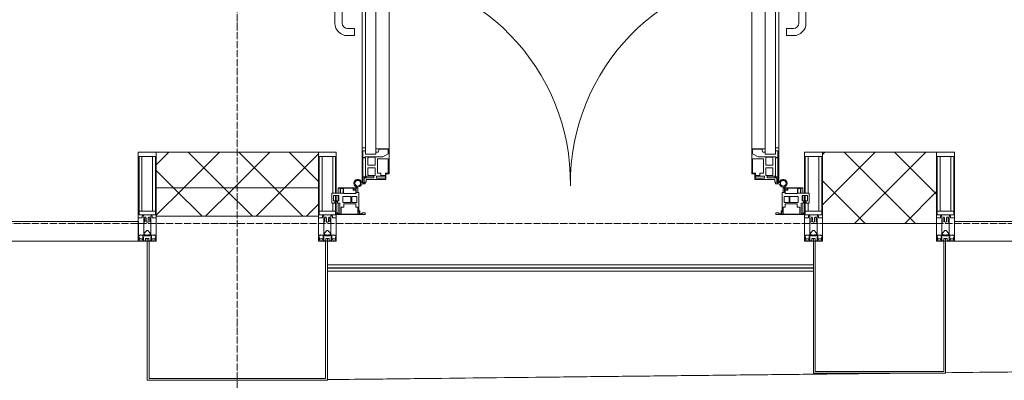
# Model space of a CAD drawing. Header units: millimetres. Extents: x 5617 to 132318, y 7718 to 193536.
# Tile 57 of 81: x 61851 to 64611, y 14960 to 15971. Entities that reach past the tile are written whole.
import ezdxf

# ---------------------------------------------------------------- set-up
doc = ezdxf.new("R2010")
doc.units = ezdxf.units.MM
doc.linetypes.add('ADSK_Линия сетки', pattern=[25, 20, -2.5, 0, -2.5])
doc.linetypes.add('Линия сетки', pattern=[25, 20, -2.5, 0, -2.5])
for name, color, linetype, lineweight in [('Двери', 7, 'Continuous', 18), ('Импосты витража', 7, 'Continuous', 18), ('Колонны', 7, 'Continuous', 18), ('Ограждение', 7, 'Continuous', 18), ('Оси', 7, 'Continuous', 9), ('Панели витража', 7, 'Continuous', 18), ('Поручни', 7, 'Continuous', 18), ('Стены разрез', 7, 'Continuous', 40), ('Стены штриховка', 7, 'Continuous', 40), ('Форма', 7, 'Continuous', 18), ('Элементы узлов', 7, 'Continuous', 18)]:
    doc.layers.add(name, color=color, linetype=linetype, lineweight=lineweight)
pattern_1 = [(45, (0, 0), (-70.71068, 70.71068), []), (135, (0, 0), (-70.71068, -70.71068), [])]

# ---------------------------------------------------------------- blocks, each defined once
blk = doc.blocks.new('System Panel - A_PAN_Glass-7508326-МКСС_К4_L13_45_000_')
at = {"layer": 'Панели витража', "color": 253, "lineweight": 5, "true_color": 0xaaaaaa}
for p, q in [((656.25, 55), (-656.25, 55)), ((-656.25, 55), (-656.25, 0)), ((656.25, 0), (656.25, 55)), ((-656.25, 0), (656.25, 0))]:
    blk.add_line(p, q, dxfattribs=at)
blk = doc.blocks.new('A_PAN_ALU_Door_Double - EXT_1_Double_EQ 6_3-7509114-МКСС_К4_L13_45_000_')
at = {"layer": 'Двери', "color": 253, "lineweight": 5, "true_color": 0xaaaaaa}
for p, q in [((-575.1, -160.7), (-585.4, -160.7)), ((-583.7, -164.2), (-583.7, -262.2)), ((-581.6, -179.2), (-581.6, -164.2)), ((-581.6, -164.2), (-578.6, -164.2)), ((-578.6, -164.2), (-578.6, -174.5)), ((-575.1, -165.6), (-575.1, -160.7)), ((575.1, -160.7), (585.4, -160.7)), ((575.1, -165.6), (575.1, -160.7)), ((581.6, -164.2), (578.6, -164.2)), ((578.6, -164.2), (578.6, -174.5)), ((581.6, -179.2), (581.6, -164.2)), ((583.7, -164.2), (583.7, -262.2)), ((-572.9, -179.2), (-581.6, -179.2)), ((-581.6, -233.4), (-581.6, -180.9)), ((-581.6, -180.9), (-574.6, -180.9)), ((-575.5, -177.5), (-551.3, -177.5)), ((-572.4, -165.6), (-575.1, -165.6)), ((-574.6, -180.9), (-574.6, -233.4)), ((-572.9, -182.2), (-572.9, -179.2)), ((-551.3, -182.2), (-572.9, -182.2)), ((-572.4, -173.3), (-572.4, -165.6)), ((-517.1, -173.3), (-572.4, -173.3)), ((-567.6, -186.7), (-566.1, -184)), ((-567.6, -205.7), (-567.6, -186.7)), ((-566.1, -184), (-547.7, -184)), ((-551.3, -177.5), (-551.3, -182.2)), ((-547.7, -184), (-547.7, -205.7)), ((-543.6, -182.2), (-543.6, -176.7)), ((-543.6, -176.7), (-518.6, -176.7)), ((-518.6, -182.2), (-543.6, -182.2)), ((-541.3, -230.6), (-541.3, -191)), ((-541.3, -191), (-531.2, -191)), ((-531.2, -191), (-531.2, -184.4)), ((-531.2, -184.4), (-518.8, -184.4)), ((-518.8, -184.4), (-518.8, -191)), ((-518.8, -191), (-510.6, -191)), ((-518.6, -176.7), (-518.6, -182.2)), ((-517.1, -189.3), (-517.1, -173.3)), ((-508.2, -189.3), (-517.1, -189.3)), ((-510.6, -191), (-510.6, -230.6)), ((-508.2, -259.2), (-508.2, -189.3)), ((508.2, -189.3), (517.1, -189.3)), ((508.2, -259.2), (508.2, -189.3)), ((510.6, -191), (510.6, -230.6)), ((518.8, -191), (510.6, -191)), ((517.1, -173.3), (572.4, -173.3)), ((517.1, -189.3), (517.1, -173.3)), ((518.6, -176.7), (518.6, -182.2)), ((543.6, -176.7), (518.6, -176.7)), ((518.6, -182.2), (543.6, -182.2)), ((518.8, -184.4), (518.8, -191)), ((531.2, -184.4), (518.8, -184.4)), ((531.2, -191), (531.2, -184.4)), ((541.3, -191), (531.2, -191)), ((541.3, -230.6), (541.3, -191)), ((543.6, -182.2), (543.6, -176.7)), ((547.7, -184), (547.7, -205.7)), ((566.1, -184), (547.7, -184)), ((551.3, -177.5), (551.3, -182.2)), ((575.5, -177.5), (551.3, -177.5)), ((551.3, -182.2), (572.9, -182.2)), ((567.6, -186.7), (566.1, -184)), ((567.6, -205.7), (567.6, -186.7)), ((572.4, -165.6), (575.1, -165.6)), ((572.4, -173.3), (572.4, -165.6)), ((572.9, -179.2), (581.6, -179.2)), ((572.9, -182.2), (572.9, -179.2)), ((574.6, -180.9), (574.6, -233.4)), ((581.6, -180.9), (574.6, -180.9)), ((581.6, -233.4), (581.6, -180.9)), ((-547.7, -205.7), (-567.6, -205.7)), ((-567.6, -232.6), (-567.6, -213.6)), ((-567.6, -213.6), (-547.7, -213.6)), ((-547.7, -213.6), (-547.7, -235.3)), ((547.7, -205.7), (567.6, -205.7)), ((567.6, -213.6), (547.7, -213.6)), ((547.7, -213.6), (547.7, -235.3)), ((567.6, -232.6), (567.6, -213.6)), ((-583.7, -244.2), (-583.7, -677.3)), ((-574.6, -233.4), (-581.6, -233.4)), ((-581.6, -253.1), (-581.6, -235.1)), ((-581.6, -235.1), (-575.4, -235.1)), ((-575.4, -235.1), (-575.4, -237.1)), ((-575.4, -237.1), (-526.4, -237.1)), ((-574.6, -244.2), (-546, -244.2)), ((-574.6, -244.2), (-574.6, -677.3)), ((-566.1, -235.3), (-567.6, -232.6)), ((-547.7, -235.3), (-566.1, -235.3)), ((-546, -677.3), (-546, -244.2)), ((-510.6, -230.6), (-541.3, -230.6)), ((-526.4, -237.1), (-510.6, -244.7)), ((-510.6, -244.7), (-510.6, -257.7)), ((510.6, -230.6), (541.3, -230.6)), ((526.4, -237.1), (510.6, -244.7)), ((510.6, -244.7), (510.6, -257.7)), ((575.4, -237.1), (526.4, -237.1)), ((546, -677.3), (546, -244.2)), ((574.6, -244.2), (546, -244.2)), ((547.7, -235.3), (566.1, -235.3)), ((566.1, -235.3), (567.6, -232.6)), ((574.6, -233.4), (581.6, -233.4)), ((574.6, -244.2), (574.6, -677.3)), ((575.4, -235.1), (575.4, -237.1)), ((581.6, -235.1), (575.4, -235.1)), ((581.6, -253.1), (581.6, -235.1)), ((583.7, -244.2), (583.7, -677.3)), ((-583.7, -262.2), (-574.6, -262.2)), ((-574.6, -253.1), (-581.6, -253.1)), ((-574.6, -262.2), (-574.6, -253.1)), ((-539.3, -249.6), (-546, -249.6)), ((-546, -249.6), (-546, -259.2)), ((-546, -259.2), (-508.2, -259.2)), ((-537.1, -255.7), (-539.3, -249.6)), ((-537.1, -257.7), (-537.1, -255.7)), ((-510.6, -257.7), (-537.1, -257.7)), ((-508.2, -662.3), (-508.2, -259.2)), ((546, -259.2), (508.2, -259.2)), ((508.2, -662.3), (508.2, -259.2)), ((510.6, -257.7), (537.1, -257.7)), ((537.1, -255.7), (539.3, -249.6)), ((537.1, -257.7), (537.1, -255.7)), ((539.3, -249.6), (546, -249.6)), ((546, -249.6), (546, -259.2)), ((574.6, -253.1), (581.6, -253.1)), ((574.6, -262.2), (574.6, -253.1)), ((583.7, -262.2), (574.6, -262.2)), ((-574.6, -659.3), (-583.7, -659.3)), ((-583.7, -659.3), (-583.7, -758.9)), ((-574.6, -659.3), (-583.7, -659.3)), ((-583.7, -659.3), (-583.7, -758.9)), ((-574.6, -668.4), (-574.6, -659.3)), ((-574.6, -668.4), (-574.6, -659.3)), ((-508.2, -662.3), (-546, -662.3)), ((-546, -662.3), (-546, -672)), ((-508.2, -662.3), (-546, -662.3)), ((-546, -662.3), (-546, -672)), ((-508.2, -732.3), (-508.2, -662.3)), ((-508.2, -732.3), (-508.2, -662.3)), ((508.2, -662.3), (546, -662.3)), ((508.2, -732.3), (508.2, -662.3)), ((508.2, -662.3), (546, -662.3)), ((508.2, -732.3), (508.2, -662.3)), ((546, -662.3), (546, -672)), ((546, -662.3), (546, -672)), ((574.6, -659.3), (583.7, -659.3)), ((574.6, -668.4), (574.6, -659.3)), ((574.6, -659.3), (583.7, -659.3)), ((574.6, -668.4), (574.6, -659.3)), ((583.7, -659.3), (583.7, -758.9)), ((583.7, -659.3), (583.7, -758.9)), ((-581.6, -686.5), (-581.6, -668.4)), ((-581.6, -668.4), (-574.6, -668.4)), ((-581.6, -686.5), (-581.6, -668.4)), ((-581.6, -668.4), (-574.6, -668.4)), ((-575.4, -686.5), (-581.6, -686.5)), ((-575.4, -686.5), (-581.6, -686.5)), ((-581.6, -740.6), (-581.6, -688.2)), ((-581.6, -688.2), (-574.6, -688.2)), ((-581.6, -740.6), (-581.6, -688.2)), ((-581.6, -688.2), (-574.6, -688.2)), ((-526.4, -684.5), (-575.4, -684.5)), ((-575.4, -684.5), (-575.4, -686.5)), ((-526.4, -684.5), (-575.4, -684.5)), ((-575.4, -684.5), (-575.4, -686.5)), ((-574.6, -677.3), (-546, -677.3)), ((-574.6, -688.2), (-574.6, -740.6)), ((-574.6, -688.2), (-574.6, -740.6)), ((-567.6, -688.9), (-566.1, -686.3)), ((-567.6, -688.9), (-566.1, -686.3)), ((-567.6, -708), (-567.6, -688.9)), ((-567.6, -708), (-567.6, -688.9)), ((-566.1, -686.3), (-547.7, -686.3)), ((-566.1, -686.3), (-547.7, -686.3)), ((-547.7, -686.3), (-547.7, -708)), ((-547.7, -686.3), (-547.7, -708)), ((-546, -672), (-539.3, -672)), ((-546, -672), (-539.3, -672)), ((-539.3, -672), (-537.1, -665.9)), ((-539.3, -672), (-537.1, -665.9)), ((-537.1, -665.9), (-537.1, -663.8)), ((-537.1, -663.8), (-510.6, -663.8)), ((-537.1, -665.9), (-537.1, -663.8)), ((-537.1, -663.8), (-510.6, -663.8)), ((-510.6, -676.8), (-526.4, -684.5)), ((-510.6, -676.8), (-526.4, -684.5)), ((-510.6, -663.8), (-510.6, -676.8)), ((-510.6, -663.8), (-510.6, -676.8)), ((510.6, -663.8), (510.6, -676.8)), ((537.1, -663.8), (510.6, -663.8)), ((510.6, -663.8), (510.6, -676.8)), ((537.1, -663.8), (510.6, -663.8)), ((510.6, -676.8), (526.4, -684.5)), ((510.6, -676.8), (526.4, -684.5)), ((526.4, -684.5), (575.4, -684.5)), ((526.4, -684.5), (575.4, -684.5)), ((537.1, -665.9), (537.1, -663.8)), ((537.1, -665.9), (537.1, -663.8)), ((539.3, -672), (537.1, -665.9)), ((539.3, -672), (537.1, -665.9)), ((546, -672), (539.3, -672)), ((546, -672), (539.3, -672)), ((574.6, -677.3), (546, -677.3)), ((547.7, -686.3), (547.7, -708)), ((566.1, -686.3), (547.7, -686.3)), ((547.7, -686.3), (547.7, -708)), ((566.1, -686.3), (547.7, -686.3)), ((567.6, -688.9), (566.1, -686.3)), ((567.6, -688.9), (566.1, -686.3)), ((567.6, -708), (567.6, -688.9)), ((567.6, -708), (567.6, -688.9)), ((581.6, -668.4), (574.6, -668.4)), ((581.6, -668.4), (574.6, -668.4)), ((581.6, -688.2), (574.6, -688.2)), ((574.6, -688.2), (574.6, -740.6)), ((581.6, -688.2), (574.6, -688.2)), ((574.6, -688.2), (574.6, -740.6)), ((575.4, -684.5), (575.4, -686.5)), ((575.4, -684.5), (575.4, -686.5)), ((575.4, -686.5), (581.6, -686.5)), ((575.4, -686.5), (581.6, -686.5)), ((581.6, -686.5), (581.6, -668.4)), ((581.6, -686.5), (581.6, -668.4)), ((581.6, -740.6), (581.6, -688.2)), ((581.6, -740.6), (581.6, -688.2)), ((-547.7, -708), (-567.6, -708)), ((-547.7, -708), (-567.6, -708)), ((-567.6, -734.8), (-567.6, -715.8)), ((-567.6, -715.8), (-547.7, -715.8)), ((-567.6, -734.8), (-567.6, -715.8)), ((-567.6, -715.8), (-547.7, -715.8)), ((-547.7, -715.8), (-547.7, -737.5)), ((-547.7, -715.8), (-547.7, -737.5)), ((-541.3, -730.5), (-541.3, -691)), ((-541.3, -691), (-510.6, -691)), ((-541.3, -730.5), (-541.3, -691)), ((-541.3, -691), (-510.6, -691)), ((-510.6, -691), (-510.6, -730.6)), ((-510.6, -691), (-510.6, -730.6)), ((541.3, -691), (510.6, -691)), ((510.6, -691), (510.6, -730.6)), ((541.3, -691), (510.6, -691)), ((510.6, -691), (510.6, -730.6)), ((541.3, -730.5), (541.3, -691)), ((541.3, -730.5), (541.3, -691)), ((547.7, -708), (567.6, -708)), ((547.7, -708), (567.6, -708)), ((567.6, -715.8), (547.7, -715.8)), ((547.7, -715.8), (547.7, -737.5)), ((567.6, -715.8), (547.7, -715.8)), ((547.7, -715.8), (547.7, -737.5)), ((567.6, -734.8), (567.6, -715.8)), ((567.6, -734.8), (567.6, -715.8)), ((-574.6, -740.6), (-581.6, -740.6)), ((-574.6, -740.6), (-581.6, -740.6)), ((-581.6, -750.3), (-581.6, -742.3)), ((-581.6, -742.3), (-572.9, -742.3)), ((-581.6, -750.3), (-581.6, -742.3)), ((-581.6, -742.3), (-572.9, -742.3)), ((-572.9, -742.3), (-572.9, -739.3)), ((-572.9, -739.3), (-543.6, -739.3)), ((-572.9, -742.3), (-572.9, -739.3)), ((-572.9, -739.3), (-543.6, -739.3)), ((-566.1, -737.5), (-567.6, -734.8)), ((-566.1, -737.5), (-567.6, -734.8)), ((-547.7, -737.5), (-566.1, -737.5)), ((-547.7, -737.5), (-566.1, -737.5)), ((-543.6, -739.3), (-543.6, -744.8)), ((-543.6, -739.3), (-543.6, -744.8)), ((-543.6, -744.8), (-518.6, -744.8)), ((-543.6, -744.8), (-518.6, -744.8)), ((-531.2, -730.5), (-541.3, -730.5)), ((-531.2, -730.5), (-541.3, -730.5)), ((-531.2, -737.1), (-531.2, -730.5)), ((-531.2, -737.1), (-531.2, -730.5)), ((-518.8, -737.1), (-531.2, -737.1)), ((-518.8, -737.1), (-531.2, -737.1)), ((-510.6, -730.6), (-518.8, -730.6)), ((-518.8, -730.6), (-518.8, -737.1)), ((-510.6, -730.6), (-518.8, -730.6)), ((-518.8, -730.6), (-518.8, -737.1)), ((-518.6, -744.8), (-518.6, -741.8)), ((-518.6, -741.8), (-517.1, -741.8)), ((-518.6, -744.8), (-518.6, -741.8)), ((-518.6, -741.8), (-517.1, -741.8)), ((-517.1, -741.8), (-517.1, -732.3)), ((-517.1, -732.3), (-508.2, -732.3)), ((-517.1, -741.8), (-517.1, -732.3)), ((-517.1, -732.3), (-508.2, -732.3)), ((517.1, -732.3), (508.2, -732.3)), ((517.1, -732.3), (508.2, -732.3)), ((510.6, -730.6), (518.8, -730.6)), ((510.6, -730.6), (518.8, -730.6)), ((517.1, -741.8), (517.1, -732.3)), ((517.1, -741.8), (517.1, -732.3)), ((518.6, -741.8), (517.1, -741.8)), ((518.6, -741.8), (517.1, -741.8)), ((518.6, -744.8), (518.6, -741.8)), ((518.6, -744.8), (518.6, -741.8)), ((543.6, -744.8), (518.6, -744.8)), ((543.6, -744.8), (518.6, -744.8)), ((518.8, -730.6), (518.8, -737.1)), ((518.8, -730.6), (518.8, -737.1)), ((518.8, -737.1), (531.2, -737.1)), ((518.8, -737.1), (531.2, -737.1)), ((531.2, -730.5), (541.3, -730.5)), ((531.2, -737.1), (531.2, -730.5)), ((531.2, -730.5), (541.3, -730.5)), ((531.2, -737.1), (531.2, -730.5)), ((543.6, -739.3), (543.6, -744.8)), ((572.9, -739.3), (543.6, -739.3)), ((543.6, -739.3), (543.6, -744.8)), ((572.9, -739.3), (543.6, -739.3)), ((547.7, -737.5), (566.1, -737.5)), ((547.7, -737.5), (566.1, -737.5)), ((566.1, -737.5), (567.6, -734.8)), ((566.1, -737.5), (567.6, -734.8)), ((572.9, -742.3), (572.9, -739.3)), ((572.9, -742.3), (572.9, -739.3)), ((581.6, -742.3), (572.9, -742.3)), ((581.6, -742.3), (572.9, -742.3)), ((574.6, -740.6), (581.6, -740.6)), ((574.6, -740.6), (581.6, -740.6)), ((581.6, -750.3), (581.6, -742.3)), ((581.6, -750.3), (581.6, -742.3)), ((-583.7, -758.9), (-578.6, -758.9)), ((-583.7, -758.9), (-578.6, -758.9)), ((-579.8, -750.3), (-581.6, -750.3)), ((-579.8, -750.3), (-581.6, -750.3)), ((-578.6, -748.9), (-579.8, -748.9)), ((-579.8, -748.9), (-579.8, -750.3)), ((-578.6, -748.9), (-579.8, -748.9)), ((-579.8, -748.9), (-579.8, -750.3)), ((-578.6, -758.9), (-578.6, -748.9)), ((-578.6, -758.9), (-578.6, -748.9)), ((578.6, -748.9), (579.8, -748.9)), ((578.6, -758.9), (578.6, -748.9)), ((578.6, -748.9), (579.8, -748.9)), ((578.6, -758.9), (578.6, -748.9)), ((583.7, -758.9), (578.6, -758.9)), ((583.7, -758.9), (578.6, -758.9)), ((579.8, -748.9), (579.8, -750.3)), ((579.8, -748.9), (579.8, -750.3)), ((579.8, -750.3), (581.6, -750.3)), ((579.8, -750.3), (581.6, -750.3))]:
    blk.add_line(p, q, dxfattribs=at)
at = {"layer": 'Двери', "lineweight": 5}
for p, q in [((-625.1, -576.5), (-605.1, -576.5)), ((-605.1, -576.5), (-605.1, -596.5)), ((625.1, -576.5), (605.1, -576.5)), ((605.1, -576.5), (605.1, -596.5)), ((-605.1, -596.5), (-625.1, -596.5)), ((605.1, -596.5), (625.1, -596.5)), ((-660.1, -685.7), (-660.1, -611.5)), ((-640.1, -611.5), (-640.1, -683.8)), ((640.1, -611.5), (640.1, -683.8)), ((660.1, -685.7), (660.1, -611.5)), ((-624.5, -698.8), (-597.6, -697.7)), ((-597.6, -723.5), (-597.6, -696)), ((-595.1, -693.5), (-583.6, -693.5)), ((595.1, -693.5), (583.6, -693.5)), ((597.6, -723.5), (597.6, -696)), ((624.5, -698.8), (597.6, -697.7)), ((-597.6, -721.7), (-626.4, -720.7)), ((-583.6, -726), (-595.1, -726)), ((583.6, -726), (595.1, -726)), ((597.6, -721.7), (626.4, -720.7))]:
    blk.add_line(p, q, dxfattribs=at)
at = {"layer": 'Двери', "color": 253, "lineweight": 5, "true_color": 0xaaaaaa}
for centre, radius, start, end in [((-596.2, -162.7), 11, 9.9716, 343.953), ((-596.2, -162.6), 8, 90, 270), ((-596.2, -162.6), 8, 270, 90), ((-583.7, -166.3), 2.03, 90, 163.9279), ((583.7, -166.3), 2.03, 16.0721, 90), ((596.2, -162.7), 11, 196.047, 170.0284), ((596.2, -162.6), 8, 90, 270), ((596.2, -162.6), 8, 270, 90), ((-575.5, -174.5), 3, 180, 270), ((575.5, -174.5), 3, 270, 0)]:
    blk.add_arc(centre, radius, start, end, dxfattribs=at)
at = {"layer": 'Двери', "color": 254, "lineweight": 5, "true_color": 0xd4d4d4}
for centre, start, end in [((-596.2, -162.6), 270.9387, 0.704), ((596.2, -162.6), 179.296, 269.0613)]:
    blk.add_arc(centre, 596.2, start, end, dxfattribs=at)
at = {"layer": 'Двери', "lineweight": 5}
for centre, radius, start, end in [((-625.1, -611.5), 35, 90, 180), ((625.1, -611.5), 35, 0, 90), ((-625.1, -611.5), 15, 90, 180), ((625.1, -611.5), 15, 0, 90), ((-625.1, -685.7), 35, 180, 267.8055), ((-625.1, -683.8), 15, 180, 272.1944), ((625.1, -683.8), 15, 267.8056, 0), ((625.1, -685.7), 35, 272.1945, 0), ((-595.1, -696), 2.5, 90, 180), ((595.1, -696), 2.5, 0, 90), ((-595.1, -723.5), 2.5, 180, 270), ((595.1, -723.5), 2.5, 270, 0)]:
    blk.add_arc(centre, radius, start, end, dxfattribs=at)
at = {"layer": 'Панели витража', "color": 253, "lineweight": 5, "true_color": 0xaaaaaa}
for p, q in [((-654.3, -79.5), (-654.3, -74.5)), ((-654.3, -74.5), (-575.3, -74.5)), ((-652.8, -79.5), (-654.3, -79.5)), ((-652.8, -76.7), (-652.8, -79.5)), ((-646.3, -76.7), (-652.8, -76.7)), ((-651.2, -76.7), (-651.2, -106.6)), ((-646.3, -106.6), (-646.3, -76.7)), ((-592, -76.3), (-642.4, -76.3)), ((-642.4, -76.3), (-642.4, -95.5)), ((-596.2, -95.5), (-596.2, -76.2)), ((-592, -83.1), (-592, -76.3)), ((-590.3, -76.5), (-590.3, -84.8)), ((-583.9, -76.5), (-590.3, -76.5)), ((-583.9, -79.5), (-583.9, -76.5)), ((-575.3, -79.5), (-583.9, -79.5)), ((-575.3, -74.5), (-575.3, -79.5)), ((575.3, -74.5), (654.3, -74.5)), ((575.3, -79.5), (575.3, -74.5)), ((583.9, -79.5), (575.3, -79.5)), ((583.9, -76.5), (583.9, -79.5)), ((590.3, -76.5), (583.9, -76.5)), ((590.3, -84.8), (590.3, -76.5)), ((592, -76.3), (592, -83.1)), ((642.4, -76.3), (592, -76.3)), ((596.2, -76.2), (596.2, -95.5)), ((642.4, -95.5), (642.4, -76.3)), ((646.3, -76.7), (646.3, -106.6)), ((652.8, -76.7), (646.3, -76.7)), ((651.2, -106.6), (651.2, -76.7)), ((652.8, -79.5), (652.8, -76.7)), ((654.3, -79.5), (652.8, -79.5)), ((654.3, -74.5), (654.3, -79.5)), ((-669.2, -106.6), (-660.2, -106.6)), ((-669.2, -135.1), (-669.2, -106.6)), ((-660.2, -106.6), (-660.2, -110.1)), ((-660.2, -110.1), (-653.3, -110.1)), ((-653.3, -106.6), (-646.3, -106.6)), ((-653.3, -110.1), (-653.3, -106.6)), ((-642.4, -95.5), (-635.3, -95.5)), ((-637.8, -108.8), (-637.8, -125)), ((-615.2, -108.8), (-637.8, -108.8)), ((-635.3, -95.5), (-635.3, -105)), ((-635.3, -105), (-602.1, -105)), ((-615.2, -125), (-615.2, -108.8)), ((-613, -108.8), (-613, -125)), ((-598.7, -108.8), (-613, -108.8)), ((-602.1, -95.5), (-595.8, -95.5)), ((-602.1, -105), (-602.1, -95.5)), ((-598.7, -125), (-598.7, -108.8)), ((-595.8, -89), (-595, -88.2)), ((-595.8, -95.5), (-595.8, -89)), ((-595, -83.1), (-592, -83.1)), ((-595, -88.2), (-595, -83.1)), ((-593.3, -84.8), (-593.3, -136.5)), ((-590.3, -84.8), (-593.3, -84.8)), ((593.3, -84.8), (590.3, -84.8)), ((592, -83.1), (595, -83.1)), ((593.3, -136.5), (593.3, -84.8)), ((595, -83.1), (595, -88.2)), ((595, -88.2), (595.8, -89)), ((595.8, -89), (595.8, -95.5)), ((595.8, -95.5), (602.1, -95.5)), ((598.7, -108.8), (598.7, -125)), ((613, -108.8), (598.7, -108.8)), ((602.1, -95.5), (602.1, -105)), ((602.1, -105), (635.3, -105)), ((613, -125), (613, -108.8)), ((615.2, -108.8), (615.2, -125)), ((637.8, -108.8), (615.2, -108.8)), ((635.3, -95.5), (642.4, -95.5)), ((635.3, -105), (635.3, -95.5)), ((637.8, -125), (637.8, -108.8)), ((646.3, -106.6), (653.3, -106.6)), ((653.3, -106.6), (653.3, -110.1)), ((653.3, -110.1), (660.2, -110.1)), ((660.2, -106.6), (669.2, -106.6)), ((660.2, -110.1), (660.2, -106.6)), ((669.2, -106.6), (669.2, -135.1)), ((-645.9, -135.1), (-669.2, -135.1)), ((-664.2, -113.4), (-664.2, -128.4)), ((-649.2, -113.4), (-664.2, -113.4)), ((-664.2, -128.4), (-649.2, -128.4)), ((-651.2, -113.4), (-651.2, -128.4)), ((-651.2, -135.1), (-651.2, -148.5)), ((-649.2, -128.4), (-649.2, -113.4)), ((-645.9, -148.5), (-645.9, -135.1)), ((-644.3, -134.5), (-644.3, -148.2)), ((-637.3, -134.5), (-644.3, -134.5)), ((-637.8, -125), (-615.2, -125)), ((-637.3, -148.2), (-637.3, -134.5)), ((-635.9, -134.2), (-635.9, -148.4)), ((-601.9, -134.2), (-635.9, -134.2)), ((-613, -125), (-598.7, -125)), ((-601.9, -142.8), (-601.9, -134.2)), ((-600.3, -136.5), (-600.3, -150)), ((-593.3, -136.5), (-600.3, -136.5)), ((-596.2, -150), (-596.2, -136.5)), ((600.3, -136.5), (593.3, -136.5)), ((596.2, -136.5), (596.2, -150)), ((598.7, -125), (613, -125)), ((600.3, -150), (600.3, -136.5)), ((635.9, -134.2), (601.9, -134.2)), ((601.9, -134.2), (601.9, -142.8)), ((615.2, -125), (637.8, -125)), ((635.9, -148.4), (635.9, -134.2)), ((637.3, -134.5), (637.3, -148.2)), ((644.3, -134.5), (637.3, -134.5)), ((644.3, -148.2), (644.3, -134.5)), ((645.9, -135.1), (645.9, -148.5)), ((669.2, -135.1), (645.9, -135.1)), ((649.2, -113.4), (649.2, -128.4)), ((664.2, -113.4), (649.2, -113.4)), ((649.2, -128.4), (664.2, -128.4)), ((651.2, -128.4), (651.2, -113.4)), ((651.2, -148.5), (651.2, -135.1)), ((664.2, -128.4), (664.2, -113.4)), ((-651.2, -148.5), (-645.9, -148.5)), ((-651.2, -150), (-651.2, -148.5)), ((-600.3, -150), (-651.2, -150)), ((-644.3, -148.2), (-637.3, -148.2)), ((-635.9, -148.4), (-608.9, -148.4)), ((-608.9, -142.8), (-601.9, -142.8)), ((-608.9, -148.4), (-608.9, -142.8)), ((-607.5, -144.4), (-607.5, -148.7)), ((-601.5, -144.4), (-607.5, -144.4)), ((-607.5, -148.7), (-601.5, -148.7)), ((-601.5, -148.7), (-601.5, -144.4)), ((-600.3, -150), (-596.2, -150)), ((596.2, -150), (600.3, -150)), ((651.2, -150), (600.3, -150)), ((601.5, -144.4), (601.5, -148.7)), ((607.5, -144.4), (601.5, -144.4)), ((601.5, -148.7), (607.5, -148.7)), ((601.9, -142.8), (608.9, -142.8)), ((607.5, -148.7), (607.5, -144.4)), ((608.9, -142.8), (608.9, -148.4)), ((608.9, -148.4), (635.9, -148.4)), ((637.3, -148.2), (644.3, -148.2)), ((645.9, -148.5), (651.2, -148.5)), ((651.2, -148.5), (651.2, -150))]:
    blk.add_line(p, q, dxfattribs=at)
blk = doc.blocks.new('Rectangular Mullion - 50Wx250H-2623690-МКСС_К4_L13_45_000_')
at = {"layer": 'Элементы узлов', "color": 253, "lineweight": 5, "true_color": 0xaaaaaa}
for p, q in [((-25, 65.2), (-25, 250)), ((-25, 250), (0, 250)), ((25, 250), (0, 250)), ((25, 65.2), (25, 250)), ((-23, 237.3), (0, 237.3)), ((-23, 237.3), (-23, 73.6)), ((-14.9, 84), (-14.9, 237.3)), ((23, 237.3), (0, 237.3)), ((14.9, 84), (14.9, 237.3)), ((23, 237.3), (23, 73.6)), ((0, 84), (-23, 84)), ((0, 84), (23, 84)), ((-14, 65.2), (-25, 65.2)), ((-0.5, 73.6), (-23, 73.6)), ((-14, 71.3), (-14, 65.2)), ((-10, 71.3), (-14, 71.3)), ((-10, 53), (-10, 71.3)), ((-7, 65.2), (-5.9, 67.3)), ((-7, 65.2), (-7, 54.7)), ((-4.1, 67.3), (-5.9, 67.3)), ((-4.1, 67.3), (-2.9, 65.1)), ((-2.9, 65.1), (-2.9, 54.6)), ((0.5, 73.6), (23, 73.6)), ((4.1, 67.3), (2.9, 65.1)), ((2.9, 65.1), (2.9, 54.6)), ((4.1, 67.3), (5.9, 67.3)), ((7, 65.2), (5.9, 67.3)), ((7, 65.2), (7, 54.7)), ((10, 71.3), (14, 71.3)), ((10, 53), (10, 71.3)), ((14, 71.3), (14, 65.2)), ((14, 65.2), (25, 65.2)), ((-8.7, 53), (-10, 53)), ((-10, 53), (-10, 17)), ((-8.7, 53), (-7, 54.7)), ((-8.5, 23), (-1.5, 30)), ((-1.3, 53), (-2.9, 54.6)), ((-1.5, 30), (0, 30)), ((0, 53), (-1.3, 53)), ((0, 53), (1.3, 53)), ((1.5, 30), (0, 30)), ((1.3, 53), (2.9, 54.6)), ((8.5, 23), (1.5, 30)), ((8.7, 53), (7, 54.7)), ((8.7, 53), (10, 53)), ((10, 53), (10, 17)), ((-23.8, 14.6), (-25, 14.2)), ((-25, 0), (-25, 14.2)), ((-22.3, 17), (-23.8, 17)), ((-23.8, 17), (-23.8, 14.6)), ((-22.5, 10.6), (-23.8, 14.6)), ((-22.5, 10.6), (-23.7, 9.9)), ((-23.7, 1.3), (-23.7, 9.9)), ((-23.7, 1.3), (-11.8, 1.3)), ((-23.2, 10.2), (-22.5, 8)), ((-22.5, 8), (-22.5, 4.5)), ((-21.3, 4.5), (-22.5, 4.5)), ((-22.3, 17), (-22.3, 16)), ((-22.3, 16), (-21.3, 16)), ((-19, 17.6), (-21.3, 16)), ((-21.3, 4.5), (-21.3, 6.5)), ((-21.3, 6.5), (-14.2, 6.5)), ((-18.4, 16.6), (-19, 17.6)), ((-7.4, 16.6), (-18.4, 16.6)), ((-14.2, 6.5), (-14.2, 4.5)), ((-13.2, 4.5), (-14.2, 4.5)), ((-13.2, 4.5), (-12.2, 7.2)), ((-12.7, 7.6), (-11.3, 11.4)), ((-12.7, 7.6), (-11.8, 6.9)), ((-12.2, 9), (-12.2, 14.8)), ((-12.2, 14.8), (0, 14.8)), ((-11.8, 1.3), (-11.8, 6.9)), ((-10.5, 11.2), (-11.3, 11.4)), ((-10.5, 1.5), (-10.5, 11.2)), ((-4.8, 1.5), (-10.5, 1.5)), ((-10, 17), (-7.5, 17)), ((-8.5, 18.5), (-8.5, 23)), ((-7.5, 18.5), (-8.5, 18.5)), ((-7.5, 17), (-7.5, 18.5)), ((-7.4, 18), (-7.4, 16.6)), ((-2.6, 18), (-7.4, 18)), ((0, 8), (-4.8, 8)), ((-4.8, 1.5), (-4.8, 8)), ((-2.6, 18), (-2.6, 16.8)), ((-2.6, 16.8), (0, 16.8)), ((2.6, 16.8), (0, 16.8)), ((0, 14.8), (0, 16.8)), ((0, 14.8), (0, 16.8)), ((12.2, 14.8), (0, 14.8)), ((0, 0), (0, 8)), ((0, 8), (4.8, 8)), ((0, 0), (0, 8)), ((2.6, 18), (2.6, 16.8)), ((2.6, 18), (7.4, 18)), ((4.8, 1.5), (4.8, 8)), ((4.8, 1.5), (10.5, 1.5)), ((7.4, 18), (7.4, 16.6)), ((7.4, 16.6), (18.4, 16.6)), ((7.5, 18.5), (8.5, 18.5)), ((7.5, 17), (7.5, 18.5)), ((10, 17), (7.5, 17)), ((8.5, 18.5), (8.5, 23)), ((10.5, 11.2), (11.3, 11.4)), ((10.5, 1.5), (10.5, 11.2)), ((12.7, 7.6), (11.3, 11.4)), ((12.7, 7.6), (11.8, 6.9)), ((11.8, 1.3), (11.8, 6.9)), ((23.7, 1.3), (11.8, 1.3)), ((12.2, 9), (12.2, 14.8)), ((13.2, 4.5), (12.2, 7.2)), ((13.2, 4.5), (14.2, 4.5)), ((21.3, 6.5), (14.2, 6.5)), ((14.2, 6.5), (14.2, 4.5)), ((18.4, 16.6), (19, 17.6)), ((19, 17.6), (21.3, 16)), ((22.3, 16), (21.3, 16)), ((21.3, 4.5), (21.3, 6.5)), ((21.3, 4.5), (22.5, 4.5)), ((22.3, 17), (22.3, 16)), ((22.3, 17), (23.8, 17)), ((22.5, 10.6), (23.8, 14.6)), ((22.5, 10.6), (23.7, 9.9)), ((23.2, 10.2), (22.5, 8)), ((22.5, 8), (22.5, 4.5)), ((23.7, 1.3), (23.7, 9.9)), ((23.8, 17), (23.8, 14.6)), ((23.8, 14.6), (25, 14.2)), ((25, 0), (25, 14.2)), ((-25, 0), (0, 0)), ((25, 0), (0, 0))]:
    blk.add_line(p, q, dxfattribs=at)
for centre, start, end in [((-0.5, 73.1), 360, 90), ((0.5, 73.1), 90, 180)]:
    blk.add_arc(centre, 0.5, start, end, dxfattribs=at)
blk = doc.blocks.new('Rectangular Mullion - R_StandardFrame_50Wx250H-V59-МКСС_К4_L13_45_000_')
at = {"layer": 'Импосты витража', "color": 253, "lineweight": 5, "true_color": 0xaaaaaa}
for p, q in [((-25, -250), (-25, 0)), ((-25, 0), (0, 0)), ((5, 0), (25, 0)), ((25, 0), (25, -250)), ((25, -250), (-25, -250))]:
    blk.add_line(p, q, dxfattribs=at)
blk = doc.blocks.new('Rectangular Mullion - 50Wx250H-V60-МКСС_К4_L13_45_000_')
at = {"layer": 'Элементы узлов', "color": 253, "lineweight": 5, "true_color": 0xaaaaaa}
for p, q in [((-25, 65.2), (-25, 250)), ((-25, 250), (0, 250)), ((25, 250), (0, 250)), ((25, 135.1), (25, 250)), ((-23, 237.3), (0, 237.3)), ((-23, 237.3), (-23, 73.6)), ((-14.9, 84), (-14.9, 237.3)), ((23, 237.3), (0, 237.3)), ((14.9, 135.1), (14.9, 237.3)), ((23, 237.3), (23, 135.1)), ((23, 128.4), (23, 113.4)), ((25, 113.4), (25, 128.4)), ((0, 84), (-23, 84)), ((0, 84), (23, 84)), ((14.9, 84), (14.9, 106.6)), ((23, 110.1), (23, 73.6)), ((25, 65.2), (25, 110.1)), ((-14, 65.2), (-25, 65.2)), ((-0.5, 73.6), (-23, 73.6)), ((-14, 71.3), (-14, 65.2)), ((-10, 71.3), (-14, 71.3)), ((-10, 53), (-10, 71.3)), ((-7, 65.2), (-5.9, 67.3)), ((-7, 65.2), (-7, 54.7)), ((-4.1, 67.3), (-5.9, 67.3)), ((-4.1, 67.3), (-2.9, 65.1)), ((-2.9, 65.1), (-2.9, 54.6)), ((0.5, 73.6), (23, 73.6)), ((4.1, 67.3), (2.9, 65.1)), ((2.9, 65.1), (2.9, 54.6)), ((4.1, 67.3), (5.9, 67.3)), ((7, 65.2), (5.9, 67.3)), ((7, 65.2), (7, 54.7)), ((10, 71.3), (14, 71.3)), ((10, 53), (10, 71.3)), ((14, 71.3), (14, 65.2)), ((14, 65.2), (25, 65.2)), ((-8.7, 53), (-10, 53)), ((-10, 53), (-10, 17)), ((-8.7, 53), (-7, 54.7)), ((-8.5, 23), (-1.5, 30)), ((-1.3, 53), (-2.9, 54.6)), ((-1.5, 30), (0, 30)), ((0, 53), (-1.3, 53)), ((0, 53), (1.3, 53)), ((1.5, 30), (0, 30)), ((1.3, 53), (2.9, 54.6)), ((8.5, 23), (1.5, 30)), ((8.7, 53), (7, 54.7)), ((8.7, 53), (10, 53)), ((10, 53), (10, 17)), ((-23.8, 14.6), (-25, 14.2)), ((-25, 0), (-25, 14.2)), ((-22.3, 17), (-23.8, 17)), ((-23.8, 17), (-23.8, 14.6)), ((-22.5, 10.6), (-23.8, 14.6)), ((-22.5, 10.6), (-23.7, 9.9)), ((-23.7, 1.3), (-23.7, 9.9)), ((-23.7, 1.3), (-11.8, 1.3)), ((-23.2, 10.2), (-22.5, 8)), ((-22.5, 8), (-22.5, 4.5)), ((-21.3, 4.5), (-22.5, 4.5)), ((-22.3, 17), (-22.3, 16)), ((-22.3, 16), (-21.3, 16)), ((-19, 17.6), (-21.3, 16)), ((-21.3, 4.5), (-21.3, 6.5)), ((-21.3, 6.5), (-14.2, 6.5)), ((-18.4, 16.6), (-19, 17.6)), ((-7.4, 16.6), (-18.4, 16.6)), ((-14.2, 6.5), (-14.2, 4.5)), ((-13.2, 4.5), (-14.2, 4.5)), ((-13.2, 4.5), (-12.2, 7.2)), ((-12.7, 7.6), (-11.3, 11.4)), ((-12.7, 7.6), (-11.8, 6.9)), ((-12.2, 9), (-12.2, 14.8)), ((-12.2, 14.8), (0, 14.8)), ((-11.8, 1.3), (-11.8, 6.9)), ((-10.5, 11.2), (-11.3, 11.4)), ((-10.5, 1.5), (-10.5, 11.2)), ((-4.8, 1.5), (-10.5, 1.5)), ((-10, 17), (-7.5, 17)), ((-8.5, 18.5), (-8.5, 23)), ((-7.5, 18.5), (-8.5, 18.5)), ((-7.5, 17), (-7.5, 18.5)), ((-7.4, 18), (-7.4, 16.6)), ((-2.6, 18), (-7.4, 18)), ((0, 8), (-4.8, 8)), ((-4.8, 1.5), (-4.8, 8)), ((-2.6, 18), (-2.6, 16.8)), ((-2.6, 16.8), (0, 16.8)), ((2.6, 16.8), (0, 16.8)), ((0, 14.8), (0, 16.8)), ((0, 14.8), (0, 16.8)), ((12.2, 14.8), (0, 14.8)), ((0, 0), (0, 8)), ((0, 8), (4.8, 8)), ((0, 0), (0, 8)), ((2.6, 18), (2.6, 16.8)), ((2.6, 18), (7.4, 18)), ((4.8, 1.5), (4.8, 8)), ((4.8, 1.5), (10.5, 1.5)), ((7.4, 18), (7.4, 16.6)), ((7.4, 16.6), (18.4, 16.6)), ((7.5, 18.5), (8.5, 18.5)), ((7.5, 17), (7.5, 18.5)), ((10, 17), (7.5, 17)), ((8.5, 18.5), (8.5, 23)), ((10.5, 11.2), (11.3, 11.4)), ((10.5, 1.5), (10.5, 11.2)), ((12.7, 7.6), (11.3, 11.4)), ((12.7, 7.6), (11.8, 6.9)), ((11.8, 1.3), (11.8, 6.9)), ((23.7, 1.3), (11.8, 1.3)), ((12.2, 9), (12.2, 14.8)), ((13.2, 4.5), (12.2, 7.2)), ((13.2, 4.5), (14.2, 4.5)), ((21.3, 6.5), (14.2, 6.5)), ((14.2, 6.5), (14.2, 4.5)), ((18.4, 16.6), (19, 17.6)), ((19, 17.6), (21.3, 16)), ((22.3, 16), (21.3, 16)), ((21.3, 4.5), (21.3, 6.5)), ((21.3, 4.5), (22.5, 4.5)), ((22.3, 17), (22.3, 16)), ((22.3, 17), (23.8, 17)), ((22.5, 10.6), (23.8, 14.6)), ((22.5, 10.6), (23.7, 9.9)), ((23.2, 10.2), (22.5, 8)), ((22.5, 8), (22.5, 4.5)), ((23.7, 1.3), (23.7, 9.9)), ((23.8, 17), (23.8, 14.6)), ((23.8, 14.6), (25, 14.2)), ((25, 0), (25, 14.2)), ((-25, 0), (0, 0)), ((25, 0), (0, 0))]:
    blk.add_line(p, q, dxfattribs=at)
for centre, start, end in [((-0.5, 73.1), 360, 90), ((0.5, 73.1), 90, 180)]:
    blk.add_arc(centre, 0.5, start, end, dxfattribs=at)
blk = doc.blocks.new('Rectangular Mullion - R_StandardFrame_50Wx250H-V61-МКСС_К4_L13_45_000_')
at = {"layer": 'Импосты витража', "color": 253, "lineweight": 5, "true_color": 0xaaaaaa}
for p, q in [((-25, -250), (-25, 0)), ((-25, 0), (-5, 0)), ((0, 0), (25, 0)), ((25, 0), (25, -110.1)), ((25, -113.4), (25, -128.4)), ((25, -135.1), (25, -250)), ((25, -250), (-25, -250))]:
    blk.add_line(p, q, dxfattribs=at)
blk = doc.blocks.new('Rectangular Mullion - 50Wx250H-V62-МКСС_К4_L13_45_000_')
at = {"layer": 'Элементы узлов', "color": 253, "lineweight": 5, "true_color": 0xaaaaaa}
for p, q in [((-25, 135.1), (-25, 250)), ((-25, 250), (0, 250)), ((25, 250), (0, 250)), ((25, 65.2), (25, 250)), ((-23, 237.3), (0, 237.3)), ((-23, 237.3), (-23, 135.1)), ((-14.9, 135.1), (-14.9, 237.3)), ((23, 237.3), (0, 237.3)), ((14.9, 84), (14.9, 237.3)), ((23, 237.3), (23, 73.6)), ((-25, 113.4), (-25, 128.4)), ((-23, 128.4), (-23, 113.4)), ((-25, 65.2), (-25, 110.1)), ((-23, 110.1), (-23, 73.6)), ((0, 84), (-23, 84)), ((-14.9, 84), (-14.9, 106.6)), ((0, 84), (23, 84)), ((-14, 65.2), (-25, 65.2)), ((-0.5, 73.6), (-23, 73.6)), ((-14, 71.3), (-14, 65.2)), ((-10, 71.3), (-14, 71.3)), ((-10, 53), (-10, 71.3)), ((-7, 65.2), (-5.9, 67.3)), ((-7, 65.2), (-7, 54.7)), ((-4.1, 67.3), (-5.9, 67.3)), ((-4.1, 67.3), (-2.9, 65.1)), ((-2.9, 65.1), (-2.9, 54.6)), ((0.5, 73.6), (23, 73.6)), ((4.1, 67.3), (2.9, 65.1)), ((2.9, 65.1), (2.9, 54.6)), ((4.1, 67.3), (5.9, 67.3)), ((7, 65.2), (5.9, 67.3)), ((7, 65.2), (7, 54.7)), ((10, 71.3), (14, 71.3)), ((10, 53), (10, 71.3)), ((14, 71.3), (14, 65.2)), ((14, 65.2), (25, 65.2)), ((-8.7, 53), (-10, 53)), ((-10, 53), (-10, 17)), ((-8.7, 53), (-7, 54.7)), ((-8.5, 23), (-1.5, 30)), ((-1.3, 53), (-2.9, 54.6)), ((-1.5, 30), (0, 30)), ((0, 53), (-1.3, 53)), ((0, 53), (1.3, 53)), ((1.5, 30), (0, 30)), ((1.3, 53), (2.9, 54.6)), ((8.5, 23), (1.5, 30)), ((8.7, 53), (7, 54.7)), ((8.7, 53), (10, 53)), ((10, 53), (10, 17)), ((-23.8, 14.6), (-25, 14.2)), ((-25, 0), (-25, 14.2)), ((-22.3, 17), (-23.8, 17)), ((-23.8, 17), (-23.8, 14.6)), ((-22.5, 10.6), (-23.8, 14.6)), ((-22.5, 10.6), (-23.7, 9.9)), ((-23.7, 1.3), (-23.7, 9.9)), ((-23.7, 1.3), (-11.8, 1.3)), ((-23.2, 10.2), (-22.5, 8)), ((-22.5, 8), (-22.5, 4.5)), ((-21.3, 4.5), (-22.5, 4.5)), ((-22.3, 17), (-22.3, 16)), ((-22.3, 16), (-21.3, 16)), ((-19, 17.6), (-21.3, 16)), ((-21.3, 4.5), (-21.3, 6.5)), ((-21.3, 6.5), (-14.2, 6.5)), ((-18.4, 16.6), (-19, 17.6)), ((-7.4, 16.6), (-18.4, 16.6)), ((-14.2, 6.5), (-14.2, 4.5)), ((-13.2, 4.5), (-14.2, 4.5)), ((-13.2, 4.5), (-12.2, 7.2)), ((-12.7, 7.6), (-11.3, 11.4)), ((-12.7, 7.6), (-11.8, 6.9)), ((-12.2, 9), (-12.2, 14.8)), ((-12.2, 14.8), (0, 14.8)), ((-11.8, 1.3), (-11.8, 6.9)), ((-10.5, 11.2), (-11.3, 11.4)), ((-10.5, 1.5), (-10.5, 11.2)), ((-4.8, 1.5), (-10.5, 1.5)), ((-10, 17), (-7.5, 17)), ((-8.5, 18.5), (-8.5, 23)), ((-7.5, 18.5), (-8.5, 18.5)), ((-7.5, 17), (-7.5, 18.5)), ((-7.4, 18), (-7.4, 16.6)), ((-2.6, 18), (-7.4, 18)), ((0, 8), (-4.8, 8)), ((-4.8, 1.5), (-4.8, 8)), ((-2.6, 18), (-2.6, 16.8)), ((-2.6, 16.8), (0, 16.8)), ((2.6, 16.8), (0, 16.8)), ((0, 14.8), (0, 16.8)), ((0, 14.8), (0, 16.8)), ((12.2, 14.8), (0, 14.8)), ((0, 0), (0, 8)), ((0, 8), (4.8, 8)), ((0, 0), (0, 8)), ((2.6, 18), (2.6, 16.8)), ((2.6, 18), (7.4, 18)), ((4.8, 1.5), (4.8, 8)), ((4.8, 1.5), (10.5, 1.5)), ((7.4, 18), (7.4, 16.6)), ((7.4, 16.6), (18.4, 16.6)), ((7.5, 18.5), (8.5, 18.5)), ((7.5, 17), (7.5, 18.5)), ((10, 17), (7.5, 17)), ((8.5, 18.5), (8.5, 23)), ((10.5, 11.2), (11.3, 11.4)), ((10.5, 1.5), (10.5, 11.2)), ((12.7, 7.6), (11.3, 11.4)), ((12.7, 7.6), (11.8, 6.9)), ((11.8, 1.3), (11.8, 6.9)), ((23.7, 1.3), (11.8, 1.3)), ((12.2, 9), (12.2, 14.8)), ((13.2, 4.5), (12.2, 7.2)), ((13.2, 4.5), (14.2, 4.5)), ((21.3, 6.5), (14.2, 6.5)), ((14.2, 6.5), (14.2, 4.5)), ((18.4, 16.6), (19, 17.6)), ((19, 17.6), (21.3, 16)), ((22.3, 16), (21.3, 16)), ((21.3, 4.5), (21.3, 6.5)), ((21.3, 4.5), (22.5, 4.5)), ((22.3, 17), (22.3, 16)), ((22.3, 17), (23.8, 17)), ((22.5, 10.6), (23.8, 14.6)), ((22.5, 10.6), (23.7, 9.9)), ((23.2, 10.2), (22.5, 8)), ((22.5, 8), (22.5, 4.5)), ((23.7, 1.3), (23.7, 9.9)), ((23.8, 17), (23.8, 14.6)), ((23.8, 14.6), (25, 14.2)), ((25, 0), (25, 14.2)), ((-25, 0), (0, 0)), ((25, 0), (0, 0))]:
    blk.add_line(p, q, dxfattribs=at)
for centre, start, end in [((-0.5, 73.1), 360, 90), ((0.5, 73.1), 90, 180)]:
    blk.add_arc(centre, 0.5, start, end, dxfattribs=at)
blk = doc.blocks.new('Rectangular Mullion - R_StandardFrame_50Wx250H-V63-МКСС_К4_L13_45_000_')
at = {"layer": 'Импосты витража', "color": 253, "lineweight": 5, "true_color": 0xaaaaaa}
for p, q in [((-25, -110.1), (-25, 0)), ((-25, 0), (0, 0)), ((5, 0), (25, 0)), ((25, 0), (25, -250)), ((-25, -128.4), (-25, -113.4)), ((-25, -250), (-25, -135.1)), ((25, -250), (-25, -250))]:
    blk.add_line(p, q, dxfattribs=at)
blk = doc.blocks.new('Rectangular Mullion - R_StandardFrame_50Wx250H-7505732-МКСС_К4_L13_45_000_')
at = {"layer": 'Импосты витража', "color": 253, "lineweight": 5, "true_color": 0xaaaaaa}
for p, q in [((-25, -250), (-25, 0)), ((-25, 0), (-5, 0)), ((0, 0), (25, 0)), ((25, 0), (25, -250)), ((25, -250), (-25, -250))]:
    blk.add_line(p, q, dxfattribs=at)
blk = doc.blocks.new('Ограждение - Ограждение-6013553-МКСС_К4_L13_45_000_')
at = {"layer": 'Поручни', "color": 253, "lineweight": 5, "true_color": 0xaaaaaa}
for p, q in [((48415, -116.5), (47052.5, -116.5)), ((48415, -124.5), (47052.5, -124.5)), ((48415, -125.5), (47052.5, -125.5)), ((48415, -133.5), (47052.5, -133.5))]:
    blk.add_line(p, q, dxfattribs=at)
blk = doc.blocks.new('A_SLK_PAN_Type1 - Прямой тип панели-6537655-МКСС_К4_L13_45_000_')
at = {"layer": 'Колонны', "lineweight": 5}
for p, q in [((-252.5, 390), (252.5, 390)), ((-252.5, 0), (-252.5, 390)), ((252.5, 390), (252.5, 0)), ((-247.5, 385), (-247.5, 0)), ((247.5, 385), (-247.5, 385)), ((247.5, 0), (247.5, 385)), ((-247.5, 0), (-252.5, 0)), ((252.5, 0), (247.5, 0))]:
    blk.add_line(p, q, dxfattribs=at)
blk = doc.blocks.new('A_SLK_PAN_Type1 - Прямой тип панели-6537656-МКСС_К4_L13_45_000_')
at = {"layer": 'Колонны', "lineweight": 5}
for p, q in [((-185, 370), (185, 370)), ((-185, 0), (-185, 370)), ((-180, 365), (-180, 0)), ((180, 365), (-180, 365)), ((180, 0), (180, 365)), ((185, 370), (185, 0)), ((-180, 0), (-185, 0)), ((185, 0), (180, 0))]:
    blk.add_line(p, q, dxfattribs=at)
blk = doc.blocks.new('135_SLK_K4_AR_FCD_rvt-1-МКСС_К4_L13_45_000_')
at = {"layer": 'Стены разрез', "lineweight": 5, "true_color": 0xaaaaaa}
h = blk.add_hatch(dxfattribs=at)
h.set_pattern_fill('FP_4', color=253, style=0, pattern_type=2)
h.set_pattern_definition(pattern_1)
h.paths.add_polyline_path([(129777.5, 15500), (129777.5, 15600), (129322.5, 15600), (129322.5, 15500)])
h = blk.add_hatch(dxfattribs=at)
h.set_pattern_fill('FP_4', color=253, style=0, pattern_type=2)
h.set_pattern_definition(pattern_1)
h.paths.add_polyline_path([(131510, 15400), (131510, 15600), (131190, 15600), (131190, 15400)])
h = blk.add_hatch(dxfattribs=at)
h.set_pattern_fill('FP_4', color=253, style=0, pattern_type=2)
h.set_pattern_definition(pattern_1)
h.paths.add_polyline_path([(129777.5, 15420), (129777.5, 15500), (129322.5, 15500), (129322.5, 15420)])
at = {"layer": 'Стены разрез', "color": 253, "lineweight": 9, "true_color": 0xaaaaaa}
for p, q in [((129777.5, 15600), (129322.5, 15600)), ((129322.5, 15600), (129322.5, 15420)), ((129777.5, 15420), (129777.5, 15600)), ((131510, 15600), (131190, 15600)), ((131190, 15600), (131190, 15400)), ((131510, 15400), (131510, 15600)), ((129322.5, 15420), (129777.5, 15420)), ((131190, 15400), (131510, 15400))]:
    blk.add_line(p, q, dxfattribs=at)
at = {"layer": 'Стены штриховка', "color": 253, "lineweight": 9, "true_color": 0xaaaaaa}
blk.add_line((129777.5, 15500), (129322.5, 15500), dxfattribs=at)
at = {"layer": 'Форма', "color": 253, "lineweight": 9, "true_color": 0xaaaaaa}
for points, knots in [([(131535.2, 14981.3), (131585.9, 14981.9), (131695.2, 14983.1), (131863.3, 14984.9), (132039.4, 14986.8), (132215.6, 14988.7), (132362.6, 14990.3), (132480.3, 14991.5), (132568.7, 14992.5), (132657, 14993.4), (132774.7, 14994.6), (132921.6, 14996.1), (133097.6, 14997.9), (133273.5, 14999.6), (133449.6, 15001.3), (133625.7, 15003), (133772.8, 15004.3), (133890.6, 15005.4), (133979.1, 15006.2), (134067.6, 15006.9), (134185.3, 15007.9), (134332.1, 15009.2), (134507.9, 15010.6), (134683.7, 15011.9), (134859.5, 15013.2), (135035.6, 15014.4), (135182.8, 15015.3), (135300.8, 15016), (135389.5, 15016.6), (135478.3, 15017.1), (135596.7, 15017.7), (135744.6, 15018.4), (135921.8, 15019.1), (136157.7, 15020), (136451.3, 15020.7), (136684.2, 15021), (136800, 15021)], [-0.1333176, -0.1333176, -0.1333176, -0.1333176, -0.1294643, -0.125, -0.1205357, -0.1160714, -0.1116071, -0.109375, -0.1071429, -0.1049107, -0.1026786, -0.0982143, -0.09375, -0.0892857, -0.0848214, -0.0803571, -0.0758929, -0.0736607, -0.0714286, -0.0691964, -0.0669643, -0.0625, -0.0580357, -0.0535714, -0.0491071, -0.0446429, -0.0401786, -0.0379464, -0.0357143, -0.0334821, -0.03125, -0.0267857, -0.0223214, -0.0178571, -0.0089286, 0, 0, 0, 0]), ([(129802.6, 14961.9), (129843.2, 14962.4), (129942.6, 14963.5), (130159.4, 14965.9), (130394.2, 14968.6), (130629.1, 14971.2), (130805.3, 14973.2), (130981.7, 14975.2), (131158.3, 14977.1), (131305.3, 14978.8), (131393.3, 14979.7), (131422.5, 14980.1)], [-0.1771882, -0.1771882, -0.1771882, -0.1771882, -0.17410714, -0.16964286, -0.16071429, -0.15625, -0.15178571, -0.14732143, -0.14285714, -0.13839286, -0.13617127, -0.13617127, -0.13617127, -0.13617127])]:
    blk.add_open_spline(points, degree=3, knots=knots, dxfattribs=at)
at = {"layer": 'Импосты витража', "color": 253, "lineweight": 5, "true_color": 0xaaaaaa}
for name, p in [('Rectangular Mullion - 50Wx250H-2623690-МКСС_К4_L13_45_000_', (129297.5, 15350)), ('Rectangular Mullion - 50Wx250H-V60-МКСС_К4_L13_45_000_', (129802.5, 15350)), ('Rectangular Mullion - 50Wx250H-V62-МКСС_К4_L13_45_000_', (131165, 15350)), ('Rectangular Mullion - 50Wx250H-2623690-МКСС_К4_L13_45_000_', (131535, 15350))]:
    blk.add_blockref(name, p, dxfattribs=at)
at = {"layer": 'Импосты витража', "color": 253, "lineweight": 5, "true_color": 0xaaaaaa, "extrusion": (0, 0, -1), "rotation": 180}
for name, p in [('Rectangular Mullion - R_StandardFrame_50Wx250H-V59-МКСС_К4_L13_45_000_', (-129297.5, 15350)), ('Rectangular Mullion - R_StandardFrame_50Wx250H-V61-МКСС_К4_L13_45_000_', (-129802.5, 15350)), ('Rectangular Mullion - R_StandardFrame_50Wx250H-V63-МКСС_К4_L13_45_000_', (-131165, 15350)), ('Rectangular Mullion - R_StandardFrame_50Wx250H-7505732-МКСС_К4_L13_45_000_', (-131535, 15350))]:
    blk.add_blockref(name, p, dxfattribs=at)
at = {"layer": 'Колонны', "color": 253, "lineweight": 5, "true_color": 0xaaaaaa, "rotation": 180}
for name, p in [('A_SLK_PAN_Type1 - Прямой тип панели-6537655-МКСС_К4_L13_45_000_', (129550, 15350)), ('A_SLK_PAN_Type1 - Прямой тип панели-6537656-МКСС_К4_L13_45_000_', (131350, 15350))]:
    blk.add_blockref(name, p, dxfattribs=at)
at = {"layer": 'Ограждение', "color": 253, "lineweight": 5, "true_color": 0xaaaaaa}
blk.add_blockref('Ограждение - Ограждение-6013553-МКСС_К4_L13_45_000_', (82750, 15400), dxfattribs=at)
at = {"layer": 'Панели витража', "color": 253, "lineweight": 5, "true_color": 0xaaaaaa, "rotation": 180}
blk.add_blockref('A_PAN_ALU_Door_Double - EXT_1_Double_EQ 6_3-7509114-МКСС_К4_L13_45_000_', (130483.8, 15350), dxfattribs=at)
at = {"layer": 'Панели витража', "color": 253, "lineweight": 5, "true_color": 0xaaaaaa}
for p in [(128616.3, 15350), (132216.3, 15350)]:
    blk.add_blockref('System Panel - A_PAN_Glass-7508326-МКСС_К4_L13_45_000_', p, dxfattribs=at)

msp = doc.modelspace()

# ---------------------------------------------------------------- linework, layer by layer
at = {"layer": 'Оси', "linetype": 'Линия сетки'}
msp.add_line((62460.8, 12025.7), (62460.8, 33050), dxfattribs=at)
at = {"layer": 'Оси', "linetype": 'ADSK_Линия сетки'}
msp.add_line((69660.8, 15400), (25349.7, 15400), dxfattribs=at)

# ---------------------------------------------------------------- block references
at = {"lineweight": 5}
msp.add_blockref('135_SLK_K4_AR_FCD_rvt-1-МКСС_К4_L13_45_000_', (-67089.2, 0), dxfattribs=at)

doc.saveas('drawing.dxf')
